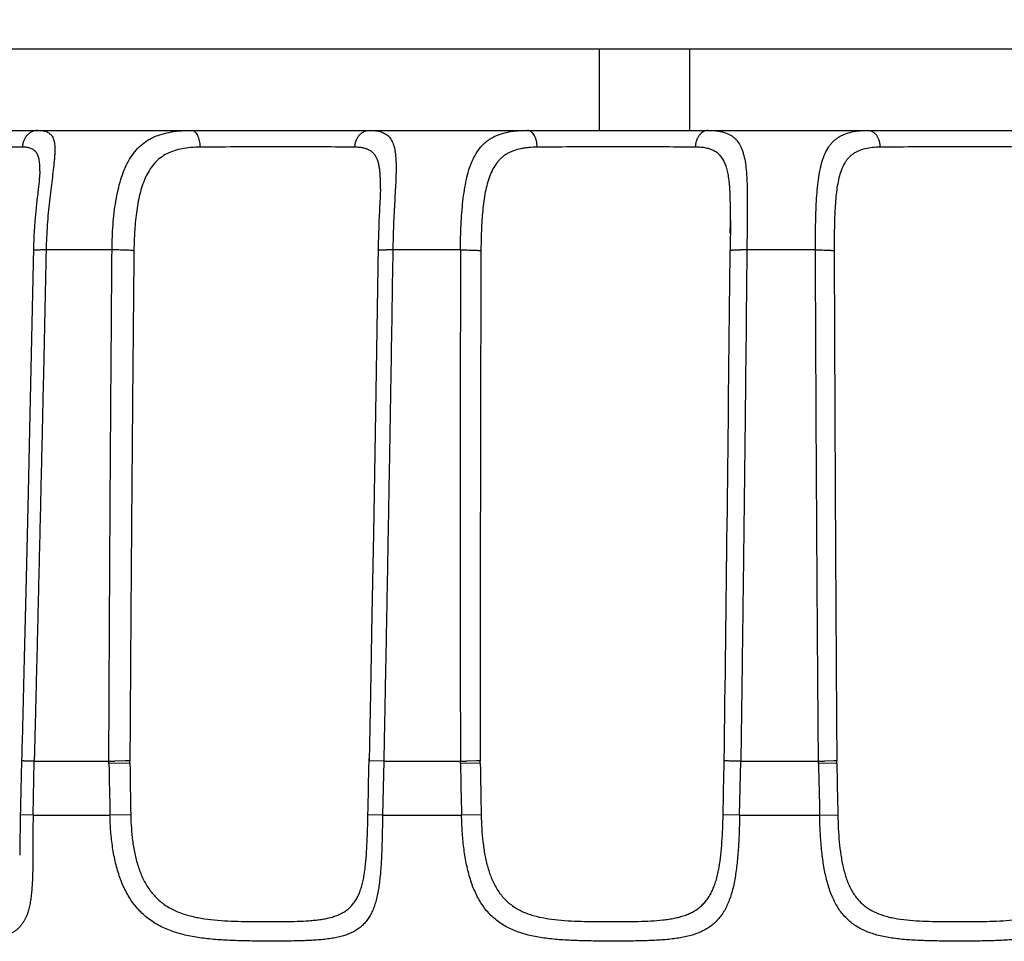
# Model space of a CAD drawing. Header units: millimetres. Extents: x 0 to 210, y 0 to 297.
# Tile 34 of 78: x 101.66 to 103.3, y 172.68 to 174.21. Entities that reach past the tile are written whole.
import ezdxf
from ezdxf.enums import TextEntityAlignment as Align

# ---------------------------------------------------------------- set-up
doc = ezdxf.new("R2010")
doc.units = ezdxf.units.MM
doc.header["$LTSCALE"] = 19.36
doc.layers.get('0').update_dxf_attribs({"linetype": 'CONTINUOUS'})
doc.layers.add('Z_DIM_2D', color=7, linetype='CONTINUOUS')
doc.styles.add('TEXTSTYLE_3', font='univots.ttf')
doc.dimstyles.new('DIMSTYLE_3', dxfattribs={"dimtxt": 2.1, "dimasz": 3.5, "dimexe": 1.5, "dimexo": 0, "dimgap": 0.525, "dimtad": 1, "dimdec": 1, "dimlfac": 3.333333, "dimdsep": 46, "dimtxsty": 'TEXTSTYLE_3', "dimblk": '_FILLED', "dimblk1": '_FILLED', "dimblk2": '_FILLED', "dimcen": 0.09, "dimclrt": 5, "dimadec": 3, "dimazin": 2, "dimtp": 0.3, "dimtm": 0.3, "dimtfac": 1, "dimtdec": 1, "dimtofl": 0, "dimtmove": 0, "dimatfit": 3, "dimldrblk": '_FILLED', "dimfxl": 0, "dimtolj": 1, "dimarcsym": 0})

# ---------------------------------------------------------------- blocks, each defined once
blk = doc.blocks.new('*D4')
at = {"layer": 'Z_DIM_2D', "color": 2, "linetype": 'Continuous', "transparency": 16777216}
for p, q in [((83.0197, 175.9385), (123.9723, 175.9385)), ((122.4723, 175.9385), (122.4723, 169.0587)), ((122.4723, 162.179), (122.4723, 169.0587)), ((96.528, 162.179), (123.9723, 162.179))]:
    blk.add_line(p, q, dxfattribs=at)
at = {"layer": 'Z_DIM_2D', "color": 5, "linetype": 'Continuous', "transparency": 16777216, "style": 'TEXTSTYLE_3'}
blk.add_text('45.9', height=2.1, rotation=90, dxfattribs=at).set_placement((121.9473, 169.0587), align=Align.CENTER)
blk = doc.blocks.new('_FILLED')
at = {"color": 0, "linetype": 'ByBlock'}
blk.add_solid([(0, 0), (-1, 0.125), (-1, -0.125)], dxfattribs=at)
blk = doc.blocks.new('_NONE')

msp = doc.modelspace()

# ---------------------------------------------------------------- linework, layer by layer
at = {"color": 7, "linetype": 'Continuous'}
msp.add_line((105.87031, 174.16411), (100.58382, 174.16411), dxfattribs=at)
at = {"color": 6, "linetype": 'Continuous'}
for p, q in [((102.62707, 174.16411), (102.62707, 174.02893)), ((100.53876, 174.02893), (105.91537, 174.02893)), ((101.69516, 173.95798), (101.69509, 173.95654)), ((101.69522, 173.95936), (101.69516, 173.95798)), ((101.69401, 173.94332), (101.69369, 173.94014)), ((101.6943, 173.94631), (101.69401, 173.94332)), ((101.69447, 173.94821), (101.6943, 173.94631)), ((101.69463, 173.95002), (101.69447, 173.94821)), ((101.69477, 173.95176), (101.69463, 173.95002)), ((101.69489, 173.95343), (101.69477, 173.95176)), ((101.695, 173.95502), (101.69489, 173.95343)), ((101.69509, 173.95654), (101.695, 173.95502)), ((101.69369, 173.94014), (101.69321, 173.93563)), ((102.26235, 173.92555), (102.26223, 173.92188)), ((102.26245, 173.92906), (102.26235, 173.92555)), ((102.26249, 173.93107), (102.26245, 173.92906)), ((101.69113, 173.91731), (101.68996, 173.90678)), ((102.26203, 173.91674), (102.26173, 173.90994)), ((102.26223, 173.92188), (102.26203, 173.91674)), ((101.6886, 173.89374), (101.68811, 173.88861)), ((101.68927, 173.90038), (101.6886, 173.89374)), ((101.68996, 173.90678), (101.68927, 173.90038)), ((102.26101, 173.8951), (102.26015, 173.87714)), ((101.68763, 173.88336), (101.68717, 173.87801)), ((101.68811, 173.88861), (101.68763, 173.88336)), ((102.26015, 173.87714), (102.2597, 173.86677)), ((102.84537, 173.87936), (102.84488, 173.82856)), ((101.68586, 173.85955), (101.68564, 173.85576)), ((101.68609, 173.86331), (101.68586, 173.85955)), ((101.68634, 173.86704), (101.68609, 173.86331)), ((101.68661, 173.87073), (101.68634, 173.86704)), ((102.2597, 173.86677), (102.25937, 173.85789)), ((101.68509, 173.84428), (101.68494, 173.84042)), ((101.68525, 173.84813), (101.68509, 173.84428)), ((101.68544, 173.85195), (101.68525, 173.84813)), ((101.68564, 173.85576), (101.68544, 173.85195)), ((102.25893, 173.84336), (102.25876, 173.83599)), ((102.25913, 173.85066), (102.25893, 173.84336)), ((102.25937, 173.85789), (102.25913, 173.85066)), ((101.6847, 173.83265), (101.67867, 173.55661)), ((101.68481, 173.83654), (101.6847, 173.83265)), ((101.68494, 173.84042), (101.68481, 173.83654)), ((102.25876, 173.83599), (102.25542, 173.62825)), ((102.25542, 173.62825), (102.25311, 173.49144)), ((101.67867, 173.55661), (101.6757, 173.42635)), ((102.25311, 173.49144), (102.25077, 173.35779)), ((101.6757, 173.42635), (101.67235, 173.28372)), ((102.25077, 173.35779), (102.24831, 173.22289)), ((101.67235, 173.28372), (101.66914, 173.15086)), ((102.24831, 173.22289), (102.24584, 173.09206)), ((101.66914, 173.15086), (101.66567, 173.01127)), ((102.24584, 173.09206), (102.24363, 172.97921)), ((101.66567, 173.01127), (101.66554, 173.00588)), ((101.66515, 172.9908), (101.66486, 172.97943)), ((101.66486, 172.97943), (101.66282, 172.88089)), ((101.68604, 172.97893), (101.81032, 172.97893)), ((101.83771, 172.97942), (101.82019, 172.97904)), ((102.24383, 172.97943), (102.24363, 172.97937)), ((102.26813, 172.97893), (102.24383, 172.97943)), ((102.26814, 172.97893), (102.39577, 172.97893)), ((102.4223, 172.97942), (102.40569, 172.97904)), ((102.86274, 172.97893), (102.99205, 172.97893)), ((103.01739, 172.97942), (103.00191, 172.97904)), ((101.66282, 172.88089), (101.66218, 172.83878)), ((101.66203, 172.83113), (101.66188, 172.82525)), ((101.66218, 172.83878), (101.66203, 172.83113)), ((101.66188, 172.82525), (101.66181, 172.82275))]:
    msp.add_line(p, q, dxfattribs=at)
at = {"color": 9, "linetype": 'Continuous'}
for p, q in [((102.77707, 174.16411), (102.77707, 174.02893)), ((101.69526, 173.96044), (101.69527, 173.9608)), ((101.81559, 173.82992), (101.70585, 173.82992)), ((102.39589, 173.82992), (102.28319, 173.82992)), ((102.84432, 173.7707), (102.84488, 173.82856)), ((102.98703, 173.82992), (102.87284, 173.82992)), ((102.84427, 173.76581), (102.84432, 173.7707)), ((101.68417, 172.88897), (101.68604, 172.97893)), ((101.81038, 172.9751), (101.81032, 172.97893)), ((101.84536, 172.97582), (101.81038, 172.9751)), ((101.84536, 172.97582), (101.84531, 172.97924)), ((102.24363, 172.97937), (102.24371, 172.98348)), ((102.24363, 172.97937), (102.24363, 172.97921)), ((102.26814, 172.97893), (102.26621, 172.88897)), ((102.39583, 172.9751), (102.39577, 172.97893)), ((102.4288, 172.97582), (102.39583, 172.9751)), ((102.4288, 172.97582), (102.42875, 172.97924)), ((102.86079, 172.88897), (102.86274, 172.97893)), ((102.99211, 172.9751), (102.99205, 172.97893)), ((103.02265, 172.97582), (102.99211, 172.9751)), ((103.02265, 172.97582), (103.02259, 172.97924)), ((101.68417, 172.88897), (101.663, 172.88963)), ((101.68417, 172.88897), (101.81219, 172.88897)), ((101.84673, 172.88964), (101.81219, 172.88897)), ((102.26621, 172.88897), (102.24174, 172.88964)), ((102.26621, 172.88897), (102.39768, 172.88897)), ((102.43032, 172.88964), (102.39768, 172.88897)), ((102.86079, 172.88897), (102.83322, 172.88964)), ((102.86079, 172.88897), (102.99399, 172.88897)), ((102.99399, 172.88897), (103.02429, 172.88964))]:
    msp.add_line(p, q, dxfattribs=at)
at = {"color": 6, "linetype": 'Continuous'}
for points in [[(101.69527, 173.96083), (101.69525, 173.96003), (101.69522, 173.95936)], [(101.69321, 173.93563), (101.69208, 173.92564), (101.69193, 173.9243), (101.69178, 173.92294), (101.69113, 173.91731)], [(102.26173, 173.90994), (102.26116, 173.89819), (102.26101, 173.8951)], [(101.68717, 173.87801), (101.68703, 173.87621), (101.68661, 173.87073)], [(101.6654, 173.00068), (101.66521, 172.99322), (101.66515, 172.9908)], [(101.66554, 173.00588), (101.66547, 173.00326), (101.6654, 173.00068)]]:
    msp.add_lwpolyline(points, dxfattribs=at)
at = {"color": 9, "linetype": 'Continuous'}
for centre, radius, start, end in [((96.00659, 173.9275), 6.83895, 359.418307, 359.596697), ((-118.31383, 175.96979), 221.16908, 359.2252841, 359.4290306), ((132.64224, 173.57965), 30.83779, 181.123315, 181.283382), ((139.57756, 173.53043), 37.73628, 180.842105, 180.97297), ((67.6485, 173.6661), 34.60195, 358.714196, 358.862542), ((132.47385, 173.58045), 30.08411, 181.152987, 181.317065), ((138.62835, 173.56773), 36.20439, 180.936779, 181.073186), ((68.7256, 173.62307), 34.1155, 358.768145, 358.918875), ((132.73025, 173.58122), 29.74431, 181.167631, 181.333585), ((136.52215, 173.56969), 33.50476, 181.015623, 181.163024), ((101.6174, 172.74306), 0.05981, 329.31039, 329.79196)]:
    msp.add_arc(centre, radius, start, end, dxfattribs=at)
at = {"color": 6, "linetype": 'Continuous'}
for centre, radius, start, end in [((101.8095, 173.50281), 0.52387, 270.09066, 271.16951), ((102.39512, 173.49236), 0.51343, 270.07218, 271.18004), ((102.99158, 173.46926), 0.49033, 270.05596, 271.20652)]:
    msp.add_arc(centre, radius, start, end, dxfattribs=at)
at = {"color": 9, "linetype": 'Continuous'}
for points, knots in [([(101.69165, 174.02893), (101.69004, 174.02893), (101.6868, 174.02857), (101.68212, 174.02698), (101.6778, 174.02439), (101.67397, 174.02093), (101.67078, 174.01667), (101.66746, 174.01017), (101.66626, 174.00466), (101.66605, 174.00096)], [0, 0, 0, 0, 0.1157901, 0.233009, 0.352886, 0.4761086, 0.603023, 0.7332848, 1, 1, 1, 1]), ([(101.69165, 174.02893), (101.69317, 174.02893), (101.69609, 174.02885), (101.70026, 174.02843), (101.70403, 174.02767), (101.70741, 174.02653), (101.71039, 174.02497), (101.71296, 174.02297), (101.71513, 174.02051), (101.71689, 174.01759), (101.71826, 174.0142), (101.71926, 174.01034), (101.71994, 174.00602), (101.72031, 174.00122), (101.7204, 173.99595), (101.72023, 173.99022), (101.71985, 173.98405), (101.71906, 173.97494), (101.71765, 173.96257), (101.71561, 173.94664), (101.71341, 173.92938), (101.71123, 173.91096), (101.70926, 173.8916), (101.70707, 173.86451), (101.70613, 173.84385), (101.70585, 173.82992)], [0, 0, 0, 0, 0.0209474, 0.0400885, 0.0576263, 0.0737968, 0.0889704, 0.1036424, 0.1183869, 0.1337867, 0.1503568, 0.1684978, 0.1884898, 0.2105078, 0.2346433, 0.2609238, 0.2893295, 0.3198059, 0.3866327, 0.46059, 0.5407291, 0.6260631, 0.7156097, 0.8084083, 1, 1, 1, 1]), ([(101.81559, 173.82992), (101.8156, 173.83168), (101.81564, 173.8352), (101.81579, 173.84221), (101.8162, 173.85437), (101.8172, 173.87151), (101.81911, 173.89164), (101.8218, 173.91103), (101.82535, 173.9295), (101.82988, 173.94685), (101.83553, 173.96291), (101.84243, 173.9775), (101.85072, 173.99045), (101.86053, 174.00161), (101.87189, 174.01083), (101.88477, 174.01805), (101.89906, 174.02331), (101.91463, 174.02676), (101.93135, 174.0286), (101.94287, 174.02893), (101.94879, 174.02893)], [0, 0, 0, 0, 0.0191266, 0.0382187, 0.0762557, 0.1514377, 0.224886, 0.2959941, 0.3642452, 0.4292552, 0.4908314, 0.5490502, 0.6043404, 0.6575397, 0.7098556, 0.7626874, 0.8173484, 0.8748242, 0.9356552, 1, 1, 1, 1]), ([(101.94879, 174.02893), (101.9492, 174.02893), (101.95005, 174.02884), (101.95176, 174.02827), (101.95337, 174.02716), (101.95481, 174.02566), (101.9563, 174.02372), (101.95797, 174.02072), (101.95956, 174.01651), (101.96081, 174.0117), (101.96163, 174.00645), (101.96189, 174.00282), (101.96195, 174.00096)], [0, 0, 0, 0, 0.0375556, 0.0764427, 0.162293, 0.2111226, 0.264229, 0.3834987, 0.519921, 0.6705679, 0.8320659, 1, 1, 1, 1]), ([(102.21985, 174.00096), (102.21995, 174.00282), (102.22042, 174.00651), (102.22193, 174.0118), (102.22421, 174.01665), (102.22715, 174.0209), (102.23069, 174.02436), (102.23468, 174.02697), (102.23901, 174.02856), (102.24203, 174.02893), (102.24352, 174.02893)], [0, 0, 0, 0, 0.1391445, 0.2758635, 0.408627, 0.5364508, 0.6587513, 0.7759692, 0.8890979, 1, 1, 1, 1]), ([(102.24352, 174.02893), (102.24539, 174.02893), (102.24902, 174.02885), (102.25427, 174.02842), (102.25913, 174.02766), (102.26361, 174.02652), (102.2677, 174.02498), (102.2714, 174.023), (102.2747, 174.02057), (102.27761, 174.01766), (102.28013, 174.01428), (102.28227, 174.01042), (102.28405, 174.00608), (102.2855, 174.00127), (102.28663, 173.99599), (102.28748, 173.99025), (102.28808, 173.98406), (102.28857, 173.97496), (102.28865, 173.96258), (102.28816, 173.94663), (102.28731, 173.92936), (102.28628, 173.91095), (102.28523, 173.89159), (102.28398, 173.86448), (102.2834, 173.84384), (102.28319, 173.82992)], [0, 0, 0, 0, 0.0247808, 0.0479087, 0.0695215, 0.0897626, 0.1088665, 0.1271561, 0.1450277, 0.1629281, 0.181313, 0.2005987, 0.2211315, 0.2431732, 0.2669034, 0.2924297, 0.3198011, 0.3490203, 0.4128411, 0.4833675, 0.5598371, 0.6413823, 0.7270937, 0.81605, 1, 1, 1, 1]), ([(102.39589, 173.82992), (102.39589, 173.83168), (102.39591, 173.8352), (102.39599, 173.84221), (102.39622, 173.85436), (102.39683, 173.8715), (102.39805, 173.89161), (102.39982, 173.91099), (102.40225, 173.92944), (102.40547, 173.94677), (102.40963, 173.9628), (102.41489, 173.97737), (102.42143, 173.99032), (102.42814, 173.99974), (102.43423, 174.00621), (102.43912, 174.01054), (102.44439, 174.01438), (102.45199, 174.01888), (102.46254, 174.02333), (102.47645, 174.02677), (102.49162, 174.02861), (102.50215, 174.02893), (102.50759, 174.02893)], [0, 0, 0, 0, 0.0200639, 0.0400896, 0.079978, 0.1587638, 0.2356069, 0.3098003, 0.3807092, 0.44781, 0.5107502, 0.569438, 0.6241588, 0.6756932, 0.7006831, 0.7254076, 0.7500879, 0.7749493, 0.8260045, 0.8800364, 0.9379102, 1, 1, 1, 1]), ([(102.52373, 174.00096), (102.52366, 174.00282), (102.52334, 174.00647), (102.52233, 174.01173), (102.52079, 174.01654), (102.51882, 174.02077), (102.51678, 174.02375), (102.51496, 174.02568), (102.51317, 174.02719), (102.51075, 174.02854), (102.50861, 174.02893), (102.50759, 174.02893)], [0, 0, 0, 0, 0.1592726, 0.3132042, 0.4581987, 0.5916228, 0.7113826, 0.7662166, 0.8178196, 0.9123455, 1, 1, 1, 1]), ([(102.80821, 174.02893), (102.80686, 174.02893), (102.80411, 174.02856), (102.80018, 174.02695), (102.79657, 174.02433), (102.79336, 174.02086), (102.79072, 174.01662), (102.78866, 174.01178), (102.7873, 174.0065), (102.78687, 174.00282), (102.78678, 174.00096)], [0, 0, 0, 0, 0.1047972, 0.2129104, 0.327014, 0.4484284, 0.5776363, 0.7137025, 0.8552005, 1, 1, 1, 1]), ([(102.80821, 174.02893), (102.8125, 174.02893), (102.81877, 174.0287), (102.82685, 174.02765), (102.83405, 174.02617), (102.84074, 174.02387), (102.8467, 174.02059), (102.85071, 174.0177), (102.85433, 174.01433), (102.85872, 174.0091), (102.86229, 174.00291), (102.86511, 173.99603), (102.86766, 173.98814), (102.87005, 173.97712), (102.87187, 173.96263), (102.87275, 173.94959), (102.87319, 173.93847), (102.87348, 173.92653), (102.87359, 173.91095), (102.87349, 173.89159), (102.8732, 173.86447), (102.87297, 173.84384), (102.87284, 173.82992)], [0, 0, 0, 0, 0.0540716, 0.0790027, 0.1026417, 0.1466595, 0.1675819, 0.1881754, 0.2087951, 0.2297978, 0.2741745, 0.2981169, 0.3234471, 0.378625, 0.4400447, 0.5074818, 0.5432986, 0.5804023, 0.6580936, 0.7397582, 0.8245491, 1, 1, 1, 1]), ([(102.98703, 173.82992), (102.98702, 173.83168), (102.98701, 173.8352), (102.98702, 173.84221), (102.98707, 173.85436), (102.98728, 173.87149), (102.98779, 173.89159), (102.98863, 173.91096), (102.98991, 173.9294), (102.99179, 173.9467), (102.99442, 173.96271), (102.99798, 173.97724), (103.00266, 173.99016), (103.00776, 173.99965), (103.01256, 174.00618), (103.01647, 174.01052), (103.02076, 174.01436), (103.02542, 174.01772), (103.03047, 174.0206), (103.03782, 174.02387), (103.04805, 174.02679), (103.06148, 174.02862), (103.07087, 174.02893), (103.07577, 174.02893)], [0, 0, 0, 0, 0.0210949, 0.0421487, 0.0840799, 0.1668681, 0.2475355, 0.3252835, 0.3993641, 0.4691111, 0.5339947, 0.5937123, 0.6483266, 0.6984433, 0.7222194, 0.745417, 0.7682978, 0.7911441, 0.8142382, 0.8378429, 0.8874269, 0.9412595, 1, 1, 1, 1]), ([(103.07577, 174.02893), (103.07696, 174.02893), (103.07942, 174.02855), (103.0829, 174.02692), (103.08608, 174.02429), (103.0889, 174.02082), (103.09122, 174.01658), (103.09303, 174.01175), (103.09422, 174.00648), (103.0946, 174.00282), (103.09467, 174.00096)], [0, 0, 0, 0, 0.0971444, 0.1990947, 0.3095304, 0.4300637, 0.5611109, 0.7012419, 0.8484797, 1, 1, 1, 1]), ([(101.66605, 174.00096), (101.65903, 174.00107), (101.64345, 174.00124), (101.60718, 174.00149), (101.55449, 174.00159), (101.48694, 174.00144), (101.44009, 174.00115), (101.41666, 174.00096)], [0, 0, 0, 0, 0.0844284, 0.1873604, 0.4363731, 0.7181766, 1, 1, 1, 1]), ([(101.69527, 173.96083), (101.69537, 173.96409), (101.69539, 173.96885), (101.69498, 173.97495), (101.69446, 173.97904), (101.69369, 173.98279), (101.69237, 173.98718), (101.69045, 173.99109), (101.68784, 173.99427), (101.68561, 173.99625), (101.68308, 173.99787), (101.67918, 173.99961), (101.67343, 174.00087), (101.66861, 174.00103), (101.66605, 174.00096)], [0, 0, 0, 0, 0.1677357, 0.2435235, 0.3139185, 0.379122, 0.4395427, 0.5486835, 0.5997128, 0.6499904, 0.7008633, 0.7535852, 0.8683518, 1, 1, 1, 1]), ([(101.96195, 174.00096), (101.95688, 174.00092), (101.94699, 174.00054), (101.93262, 173.99874), (101.91921, 173.99546), (101.90697, 173.99048), (101.89606, 173.98366), (101.88662, 173.97504), (101.87868, 173.96477), (101.87212, 173.95306), (101.8668, 173.94012), (101.86254, 173.92611), (101.85918, 173.91123), (101.85659, 173.89561), (101.85464, 173.87941), (101.85349, 173.86559), (101.85282, 173.85434), (101.8525, 173.84724), (101.85231, 173.84153), (101.85219, 173.83722), (101.85211, 173.83291), (101.85206, 173.83004), (101.85205, 173.8286)], [0, 0, 0, 0, 0.064661, 0.1262054, 0.1846031, 0.2403007, 0.2942855, 0.3479189, 0.4025746, 0.459302, 0.51869, 0.5809242, 0.6459055, 0.7133626, 0.7829293, 0.8541885, 0.8903164, 0.9266979, 0.9449692, 0.9632837, 0.9816295, 1, 1, 1, 1]), ([(102.21985, 174.00096), (102.20233, 174.00118), (102.16291, 174.00147), (102.09976, 174.00159), (102.03131, 174.00145), (101.98476, 174.00116), (101.96195, 174.00096)], [0, 0, 0, 0, 0.2038085, 0.4585315, 0.7346256, 1, 1, 1, 1]), ([(102.26249, 173.93108), (102.2626, 173.93652), (102.26265, 173.94448), (102.26223, 173.95479), (102.26166, 173.96183), (102.26076, 173.96837), (102.25949, 173.97435), (102.2578, 173.97976), (102.25563, 173.98456), (102.25295, 173.98873), (102.24974, 173.99226), (102.24597, 173.99514), (102.24168, 173.99737), (102.23689, 173.99902), (102.23162, 174.00013), (102.22589, 174.00078), (102.22191, 174.00093), (102.21985, 174.00096)], [0, 0, 0, 0, 0.1703552, 0.248992, 0.3228213, 0.3916177, 0.4553298, 0.5141558, 0.5686332, 0.6197158, 0.6687567, 0.717368, 0.7671719, 0.8195425, 0.8754636, 0.9355267, 1, 1, 1, 1]), ([(102.52373, 174.00096), (102.51901, 174.00092), (102.51203, 174.00063), (102.50293, 173.99961), (102.49446, 173.99817), (102.48637, 173.99599), (102.47886, 173.9929), (102.47364, 173.99018), (102.46877, 173.98702), (102.46426, 173.98341), (102.46012, 173.97936), (102.45502, 173.97333), (102.44951, 173.96467), (102.44428, 173.95297), (102.44018, 173.94004), (102.43701, 173.92606), (102.4346, 173.91119), (102.43281, 173.89559), (102.43152, 173.87939), (102.43079, 173.86558), (102.43038, 173.85434), (102.43015, 173.8458), (102.43003, 173.83865), (102.42997, 173.83291), (102.42995, 173.83004), (102.42995, 173.8286)], [0, 0, 0, 0, 0.062723, 0.0926738, 0.1216749, 0.1769737, 0.2035038, 0.2294772, 0.2550927, 0.2805724, 0.3061458, 0.3320305, 0.3854191, 0.4418758, 0.501875, 0.5654348, 0.6322915, 0.7020339, 0.7741842, 0.8482379, 0.8858191, 0.9236814, 0.961769, 0.9808709, 1, 1, 1, 1]), ([(102.78678, 174.00096), (102.76755, 174.00117), (102.7255, 174.00146), (102.65971, 174.00159), (102.59126, 174.00145), (102.54563, 174.00116), (102.52373, 174.00096)], [0, 0, 0, 0, 0.2194026, 0.4795389, 0.75022, 1, 1, 1, 1]), ([(102.84537, 173.87936), (102.8454, 173.8838), (102.84544, 173.89255), (102.84539, 173.90546), (102.84517, 173.91788), (102.8447, 173.92974), (102.84388, 173.94093), (102.84262, 173.95139), (102.84081, 173.96103), (102.83833, 173.96978), (102.83507, 173.97754), (102.83092, 173.98427), (102.8258, 173.98988), (102.8197, 173.99432), (102.81266, 173.99759), (102.80475, 173.99976), (102.79602, 174.00089), (102.78994, 174.00102), (102.78678, 174.00096)], [0, 0, 0, 0, 0.0852206, 0.168061, 0.2478019, 0.3238894, 0.3958674, 0.463363, 0.5261199, 0.5840761, 0.637552, 0.6874123, 0.7351025, 0.7824744, 0.8313907, 0.8833699, 0.9394119, 1, 1, 1, 1]), ([(103.09467, 174.00096), (103.09036, 174.00092), (103.08206, 174.00055), (103.07017, 173.99878), (103.06108, 173.99599), (103.05456, 173.9929), (103.0501, 173.99017), (103.04599, 173.987), (103.04225, 173.98338), (103.03887, 173.97933), (103.03476, 173.97325), (103.0305, 173.96455), (103.02667, 173.95288), (103.02383, 173.93998), (103.02178, 173.92602), (103.02035, 173.91116), (103.01939, 173.89557), (103.01877, 173.87938), (103.01841, 173.86273), (103.01826, 173.84863), (103.01822, 173.83722), (103.01823, 173.83147), (103.01824, 173.8286)], [0, 0, 0, 0, 0.0598157, 0.1151739, 0.1665007, 0.1910337, 0.2150905, 0.2389425, 0.2628781, 0.2871782, 0.3120923, 0.3644797, 0.4210934, 0.4821947, 0.5475756, 0.6167792, 0.6892445, 0.7643815, 0.8416023, 0.9203298, 0.9600879, 1, 1, 1, 1]), ([(103.35946, 174.00096), (103.33875, 174.00117), (103.29462, 174.00146), (103.22707, 174.00159), (103.15951, 174.00146), (103.11538, 174.00117), (103.09467, 174.00096)], [0, 0, 0, 0, 0.2345913, 0.5000001, 0.7654088, 1, 1, 1, 1]), ([(101.70585, 173.82992), (101.70496, 173.82993), (101.70318, 173.82993), (101.70051, 173.82993), (101.69784, 173.82991), (101.69561, 173.82987), (101.69383, 173.82983), (101.6925, 173.8298), (101.69117, 173.82975), (101.69005, 173.82971), (101.68917, 173.82966), (101.6885, 173.82963), (101.68783, 173.82958), (101.68717, 173.82953), (101.68661, 173.82948), (101.68617, 173.82942), (101.68584, 173.82938), (101.68551, 173.82933), (101.68519, 173.82926), (101.68491, 173.82919), (101.68472, 173.82911), (101.68462, 173.82902), (101.68461, 173.82897)], [0, 0, 0, 0, 0.1250329, 0.2500658, 0.3750987, 0.5001314, 0.5626479, 0.6251644, 0.6876808, 0.7501971, 0.7814553, 0.8127135, 0.8439717, 0.8752297, 0.9064875, 0.9221165, 0.9377455, 0.9533743, 0.969002, 0.9846223, 0.9924267, 1, 1, 1, 1]), ([(101.70585, 173.82992), (101.70434, 173.759), (101.70203, 173.65263), (101.69883, 173.5108), (101.69638, 173.40442), (101.69429, 173.31578), (101.6926, 173.24486), (101.69131, 173.19168), (101.69001, 173.13849), (101.68892, 173.09417), (101.68803, 173.05871), (101.68736, 173.03212), (101.6868, 173.00996), (101.68641, 172.99444), (101.68618, 172.98558), (101.68608, 172.98115), (101.68603, 172.97893)], [0, 0, 0, 0, 0.2499943, 0.3749929, 0.4999924, 0.6249929, 0.6874935, 0.7499943, 0.8124954, 0.8749967, 0.9062475, 0.9374983, 0.9687492, 0.9843747, 0.9921875, 1, 1, 1, 1]), ([(101.81033, 172.97893), (101.81034, 172.98115), (101.81037, 172.98558), (101.8104, 172.99444), (101.81047, 173.00996), (101.81055, 173.03212), (101.81067, 173.05871), (101.81083, 173.09417), (101.81104, 173.13849), (101.81131, 173.19168), (101.81159, 173.24486), (101.81198, 173.31578), (101.8125, 173.40442), (101.81319, 173.5108), (101.81418, 173.65263), (101.815, 173.75901), (101.81559, 173.82992)], [0, 0, 0, 0, 0.0078125, 0.0156247, 0.0312492, 0.0624983, 0.0937475, 0.1249967, 0.1874954, 0.2499943, 0.3124935, 0.3749929, 0.4999924, 0.6249929, 0.7499943, 1, 1, 1, 1]), ([(101.85205, 173.8286), (101.8517, 173.82866), (101.85091, 173.82877), (101.84904, 173.82898), (101.84615, 173.82922), (101.84212, 173.82945), (101.83743, 173.82964), (101.83225, 173.82979), (101.82492, 173.82992), (101.81933, 173.82995), (101.81559, 173.82992)], [0, 0, 0, 0, 0.0292107, 0.0649702, 0.1549592, 0.2671034, 0.3970761, 0.540703, 0.6926129, 1, 1, 1, 1]), ([(101.85205, 173.8286), (101.8517, 173.79321), (101.85103, 173.72243), (101.85006, 173.61626), (101.84915, 173.51009), (101.84842, 173.42161), (101.84787, 173.35083), (101.84747, 173.29775), (101.84708, 173.24466), (101.8467, 173.19158), (101.8464, 173.14734), (101.84616, 173.11195), (101.84598, 173.08541), (101.84584, 173.06329), (101.84573, 173.0456), (101.84564, 173.03233), (101.84556, 173.01905), (101.84549, 173.008), (101.84544, 172.99915), (101.8454, 172.99362), (101.84538, 172.9892), (101.84536, 172.98588), (101.84533, 172.98256), (101.84531, 172.98035), (101.84531, 172.97924)], [0, 0, 0, 0, 0.1250033, 0.2500057, 0.3750072, 0.5000077, 0.5625076, 0.6250074, 0.6875068, 0.7500061, 0.8125051, 0.8437545, 0.8750039, 0.9062532, 0.9218778, 0.9375024, 0.953127, 0.9687518, 0.976564, 0.9843761, 0.9882823, 0.9921887, 0.9960939, 1, 1, 1, 1]), ([(102.28319, 173.82992), (102.28216, 173.82993), (102.2801, 173.82993), (102.27702, 173.82992), (102.27444, 173.8299), (102.27238, 173.82987), (102.27084, 173.82984), (102.2693, 173.82981), (102.26775, 173.82976), (102.26621, 173.82971), (102.26492, 173.82965), (102.2639, 173.8296), (102.26313, 173.82955), (102.26236, 173.8295), (102.26159, 173.82944), (102.26095, 173.82937), (102.26043, 173.82931), (102.26005, 173.82926), (102.25967, 173.8292), (102.25929, 173.82912), (102.25898, 173.82903), (102.25875, 173.82894), (102.25863, 173.82884), (102.25863, 173.82878)], [0, 0, 0, 0, 0.1250369, 0.2500738, 0.3751107, 0.4376292, 0.5001477, 0.5626662, 0.6251846, 0.6877031, 0.7502214, 0.7814806, 0.8127398, 0.8439989, 0.875258, 0.9065167, 0.9221463, 0.9377758, 0.953405, 0.9690331, 0.9846539, 0.9924604, 1, 1, 1, 1]), ([(102.28319, 173.82992), (102.28209, 173.759), (102.28038, 173.65263), (102.27798, 173.5108), (102.27612, 173.40442), (102.27453, 173.31578), (102.27323, 173.24486), (102.27224, 173.19168), (102.27123, 173.13849), (102.27038, 173.09417), (102.26969, 173.05871), (102.26917, 173.03212), (102.26865, 173.00552), (102.26829, 172.9878), (102.26813, 172.97893)], [0, 0, 0, 0, 0.2499963, 0.3749953, 0.499995, 0.6249953, 0.6874957, 0.7499963, 0.8124969, 0.8749978, 0.9062483, 0.9374989, 0.9687495, 1, 1, 1, 1]), ([(102.39589, 173.82992), (102.39588, 173.82549), (102.39586, 173.81663), (102.39583, 173.80333), (102.39582, 173.79336), (102.39579, 173.78671), (102.39579, 173.78338), (102.39578, 173.78006), (102.39577, 173.77341), (102.39575, 173.76344), (102.39572, 173.75014), (102.3957, 173.73684), (102.39565, 173.71025), (102.39559, 173.67036), (102.39544, 173.56398), (102.39536, 173.43988), (102.39537, 173.29805), (102.39544, 173.20941), (102.39551, 173.13849), (102.39557, 173.09417), (102.39563, 173.05871), (102.39567, 173.03655), (102.3957, 173.01882), (102.39572, 173.00774), (102.39574, 172.99888), (102.39575, 172.99334), (102.39576, 172.9889), (102.39577, 172.98558), (102.39577, 172.98226), (102.39576, 172.98004), (102.39577, 172.97893)], [0, 0, 0, 0, 0.0156252, 0.0312505, 0.0468758, 0.0507821, 0.0546884, 0.0585947, 0.062501, 0.0781263, 0.0937515, 0.1093767, 0.1250019, 0.1875027, 0.2500034, 0.5000045, 0.6250042, 0.7500033, 0.8125027, 0.8750019, 0.9062514, 0.9375009, 0.9531257, 0.9687504, 0.9765628, 0.9843751, 0.9882813, 0.9921875, 0.9960938, 1, 1, 1, 1]), ([(102.39589, 173.82992), (102.39964, 173.82995), (102.40519, 173.82992), (102.41239, 173.82979), (102.41729, 173.82964), (102.42161, 173.82945), (102.42517, 173.82922), (102.42763, 173.82899), (102.42912, 173.82877), (102.4297, 173.82866), (102.42995, 173.8286)], [0, 0, 0, 0, 0.330026, 0.487868, 0.6333821, 0.761264, 0.8675178, 0.947925, 0.977606, 1, 1, 1, 1]), ([(102.42995, 173.8286), (102.42983, 173.79321), (102.42961, 173.72243), (102.42934, 173.61626), (102.42911, 173.51009), (102.42894, 173.40392), (102.42883, 173.31544), (102.42877, 173.24466), (102.42874, 173.19158), (102.42873, 173.14734), (102.42872, 173.11195), (102.42872, 173.08541), (102.42873, 173.05887), (102.42873, 173.03675), (102.42874, 173.01905), (102.42874, 173.008), (102.42874, 172.99915), (102.42875, 172.99251), (102.42875, 172.98698), (102.42875, 172.98256), (102.42875, 172.98035), (102.42875, 172.97924)], [0, 0, 0, 0, 0.125002, 0.2500034, 0.3750043, 0.5000047, 0.6250045, 0.6875042, 0.7500038, 0.8125032, 0.8437529, 0.8750025, 0.9062521, 0.9375017, 0.9531264, 0.9687511, 0.9765635, 0.9843759, 0.9921883, 0.9960938, 1, 1, 1, 1]), ([(102.87284, 173.82992), (102.87167, 173.82993), (102.86933, 173.82993), (102.86581, 173.82992), (102.86288, 173.82989), (102.86054, 173.82985), (102.85878, 173.82982), (102.85702, 173.82977), (102.85527, 173.82972), (102.85351, 173.82966), (102.85205, 173.82959), (102.85088, 173.82953), (102.85, 173.82947), (102.84912, 173.82941), (102.84825, 173.82933), (102.84752, 173.82926), (102.84694, 173.82919), (102.8465, 173.82913), (102.84607, 173.82905), (102.84564, 173.82897), (102.84528, 173.82886), (102.84502, 173.82876), (102.84489, 173.82865), (102.84488, 173.82858)], [0, 0, 0, 0, 0.1250349, 0.2500698, 0.3751046, 0.4376221, 0.5001397, 0.5626572, 0.6251746, 0.687692, 0.7502093, 0.781468, 0.8127267, 0.8439854, 0.8752439, 0.9065021, 0.9221314, 0.9377606, 0.9533895, 0.9690174, 0.9846382, 0.9924445, 1, 1, 1, 1]), ([(102.87284, 173.82992), (102.87215, 173.75901), (102.87106, 173.65263), (102.86948, 173.5108), (102.86825, 173.40442), (102.86717, 173.31578), (102.86628, 173.24486), (102.8656, 173.19168), (102.8649, 173.13849), (102.86431, 173.09417), (102.86383, 173.05871), (102.86346, 173.03212), (102.86315, 173.00996), (102.86293, 172.99444), (102.8628, 172.98558), (102.86275, 172.98115), (102.86272, 172.97893)], [0, 0, 0, 0, 0.2499985, 0.3749981, 0.499998, 0.6249981, 0.6874983, 0.7499985, 0.8124988, 0.8749991, 0.9062493, 0.9374996, 0.9687498, 0.9843749, 0.9921875, 1, 1, 1, 1]), ([(102.98703, 173.82992), (102.98891, 173.82993), (102.99263, 173.82994), (102.99806, 173.82989), (103.00315, 173.82979), (103.00771, 173.82964), (103.01111, 173.82948), (103.01345, 173.82932), (103.01488, 173.82919), (103.01608, 173.82906), (103.01703, 173.82892), (103.01766, 173.8288), (103.01803, 173.82869), (103.01818, 173.82863), (103.01824, 173.8286)], [0, 0, 0, 0, 0.1805751, 0.3563026, 0.5209565, 0.6686962, 0.7941098, 0.8472714, 0.8934246, 0.931967, 0.9626301, 0.9853015, 0.9936363, 1, 1, 1, 1]), ([(102.99206, 172.97893), (102.99205, 172.98115), (102.99202, 172.98558), (102.99194, 172.99444), (102.99182, 173.00996), (102.99164, 173.03212), (102.99143, 173.05871), (102.99116, 173.09417), (102.99083, 173.13849), (102.99046, 173.19168), (102.99009, 173.24486), (102.98962, 173.31578), (102.98908, 173.40442), (102.98848, 173.5108), (102.98775, 173.65263), (102.9873, 173.75901), (102.98703, 173.82992)], [0, 0, 0, 0, 0.0078125, 0.015625, 0.0312499, 0.0624997, 0.0937496, 0.1249995, 0.1874993, 0.2499991, 0.312499, 0.3749989, 0.4999988, 0.6249989, 0.7499991, 1, 1, 1, 1]), ([(103.01824, 173.8286), (103.01846, 173.75782), (103.01886, 173.65165), (103.01948, 173.51009), (103.02, 173.40392), (103.02057, 173.29775), (103.02109, 173.20927), (103.02153, 173.13849), (103.02181, 173.09426), (103.02205, 173.05887), (103.0222, 173.03675), (103.02232, 173.01905), (103.02241, 173.00578), (103.02249, 172.99472), (103.02255, 172.98588), (103.02258, 172.98145), (103.02259, 172.97924)], [0, 0, 0, 0, 0.2500011, 0.3750014, 0.5000016, 0.6250016, 0.7500014, 0.8125014, 0.8750011, 0.9062508, 0.9375007, 0.9531257, 0.9687507, 0.9843758, 0.9921884, 1, 1, 1, 1]), ([(101.84531, 172.97924), (101.84481, 172.97931), (101.84371, 172.97941), (101.84118, 172.97949), (101.83915, 172.97945), (101.83771, 172.97942)], [0, 0, 0, 0, 0.199682, 0.434256, 1, 1, 1, 1]), ([(102.42875, 172.97924), (102.42836, 172.97931), (102.42746, 172.97941), (102.42531, 172.97949), (102.42356, 172.97945), (102.4223, 172.97942)], [0, 0, 0, 0, 0.1863405, 0.4162447, 1, 1, 1, 1]), ([(103.02259, 172.97924), (103.02231, 172.97932), (103.02164, 172.97941), (103.02048, 172.97947), (103.01903, 172.97946), (103.01796, 172.97944), (103.01739, 172.97942)], [0, 0, 0, 0, 0.1671317, 0.3901731, 0.6684416, 1, 1, 1, 1]), ([(101.66884, 172.71253), (101.66791, 172.71097), (101.66594, 172.70798), (101.66257, 172.70383), (101.65884, 172.7001), (101.65473, 172.69678), (101.65025, 172.69384), (101.64367, 172.69036), (101.6344, 172.68689), (101.6221, 172.68399), (101.60844, 172.68202), (101.59348, 172.68076), (101.5773, 172.68001), (101.56002, 172.67961), (101.54176, 172.67943), (101.52268, 172.67941), (101.50299, 172.67952), (101.48287, 172.67983), (101.46252, 172.68044), (101.44214, 172.68149), (101.42193, 172.68317), (101.40207, 172.6857), (101.38275, 172.68929), (101.36416, 172.69415), (101.3465, 172.70049), (101.32996, 172.70846), (101.31472, 172.71816), (101.30094, 172.72961), (101.28873, 172.74277), (101.27815, 172.7575), (101.26917, 172.77364), (101.26176, 172.791), (101.25581, 172.80936), (101.25124, 172.82855), (101.24796, 172.84833), (101.24588, 172.86853), (101.24526, 172.88211), (101.24513, 172.88893)], [0, 0, 0, 0, 0.0096823, 0.0191304, 0.0284655, 0.0378126, 0.0472928, 0.0570154, 0.0775313, 0.0999131, 0.1244319, 0.1511612, 0.1800366, 0.2108956, 0.2435011, 0.2775592, 0.3127359, 0.3486765, 0.3850255, 0.4214451, 0.45763, 0.4933202, 0.5283146, 0.562488, 0.5958104, 0.6283631, 0.6603431, 0.6920408, 0.7237929, 0.7559203, 0.7886739, 0.8222029, 0.8565492, 0.8916587, 0.927401, 0.9635895, 1, 1, 1, 1]), ([(101.68417, 172.88893), (101.684, 172.87996), (101.68378, 172.86218), (101.68371, 172.83591), (101.68365, 172.8106), (101.68333, 172.79031), (101.68268, 172.77492), (101.68196, 172.76414), (101.68094, 172.75393), (101.67956, 172.74436), (101.67775, 172.73545), (101.67481, 172.72484), (101.67168, 172.71742), (101.66909, 172.71297)], [0, 0, 0, 0, 0.1512163, 0.2997131, 0.4428358, 0.5779177, 0.641647, 0.7024555, 0.7601165, 0.8144771, 0.8654873, 0.9132317, 1, 1, 1, 1]), ([(102.26622, 172.88893), (102.26604, 172.87988), (102.26577, 172.86635), (102.26533, 172.84841), (102.2648, 172.83095), (102.26408, 172.81386), (102.26296, 172.79724), (102.26191, 172.78536), (102.26057, 172.77397), (102.25889, 172.76313), (102.25681, 172.75288), (102.25429, 172.74327), (102.25127, 172.73435), (102.24769, 172.72614), (102.24352, 172.71868), (102.23872, 172.71197), (102.23328, 172.70603), (102.22717, 172.70084), (102.22042, 172.69638), (102.21302, 172.69262), (102.205, 172.68949), (102.19637, 172.68694), (102.18716, 172.68489), (102.17737, 172.68329), (102.16704, 172.68206), (102.15619, 172.68115), (102.14485, 172.68049), (102.12887, 172.67987), (102.10798, 172.6795), (102.08207, 172.67938), (102.05535, 172.67951), (102.02829, 172.67996), (102.00133, 172.68102), (101.97492, 172.68309), (101.94945, 172.68665), (101.92531, 172.69222), (101.90645, 172.69905), (101.89253, 172.70597), (101.88278, 172.71187), (101.87365, 172.71853), (101.86518, 172.72597), (101.8574, 172.73416), (101.8503, 172.74309), (101.84389, 172.75271), (101.83617, 172.76654), (101.8282, 172.78539), (101.82116, 172.80963), (101.81626, 172.83528), (101.81324, 172.86186), (101.81236, 172.87987), (101.81219, 172.88893)], [0, 0, 0, 0, 0.0362704, 0.0541997, 0.0718852, 0.1062075, 0.1226911, 0.1386265, 0.15395, 0.1686093, 0.1825686, 0.1958147, 0.2083636, 0.2202672, 0.2316174, 0.2425467, 0.2532207, 0.263826, 0.2745494, 0.285562, 0.2970047, 0.3089826, 0.3215667, 0.3347964, 0.3486858, 0.3632284, 0.3784008, 0.3941663, 0.4272744, 0.4620645, 0.4979466, 0.5342891, 0.5704797, 0.6059793, 0.640367, 0.6733905, 0.7050313, 0.7204196, 0.7355922, 0.7506291, 0.7656207, 0.7806609, 0.7958394, 0.8112347, 0.8269083, 0.8592242, 0.8929222, 0.9278544, 0.9636928, 1, 1, 1, 1]), ([(101.84673, 172.88964), (101.84686, 172.88207), (101.84751, 172.867), (101.84983, 172.84465), (101.85366, 172.82291), (101.85927, 172.80213), (101.86578, 172.78581), (101.87223, 172.77375), (101.87767, 172.76532), (101.88376, 172.75749), (101.89051, 172.75031), (101.89791, 172.74384), (101.90593, 172.73808), (101.91452, 172.73304), (101.92676, 172.72722), (101.93986, 172.7228), (101.95347, 172.71951), (101.9677, 172.71683), (101.98601, 172.71457), (102.00837, 172.71307), (102.03098, 172.71233), (102.05356, 172.71202), (102.07586, 172.71194), (102.0976, 172.71202), (102.11853, 172.71232), (102.13537, 172.71293), (102.14824, 172.71382), (102.1574, 172.71472), (102.16618, 172.71593), (102.17455, 172.71749), (102.18249, 172.71948), (102.18996, 172.72198), (102.19693, 172.72503), (102.20336, 172.72872), (102.20924, 172.73308), (102.21453, 172.73815), (102.21921, 172.74395), (102.22329, 172.75045), (102.2268, 172.75764), (102.22977, 172.76547), (102.23225, 172.77389), (102.23429, 172.78284), (102.23595, 172.79228), (102.23776, 172.80562), (102.2393, 172.8231), (102.24045, 172.84476), (102.2412, 172.86705), (102.24157, 172.88208), (102.24174, 172.88964)], [0, 0, 0, 0, 0.0352354, 0.0701778, 0.1044944, 0.1379001, 0.17022, 0.1859835, 0.2015119, 0.216857, 0.2320897, 0.2472939, 0.2625582, 0.2779655, 0.2935835, 0.325601, 0.3420501, 0.3587765, 0.3929472, 0.4278297, 0.4630582, 0.498237, 0.532959, 0.5668192, 0.5994272, 0.6304218, 0.6452155, 0.6594969, 0.6732443, 0.686449, 0.6991216, 0.7112984, 0.7230495, 0.7344843, 0.7457509, 0.7570276, 0.7685014, 0.7803472, 0.7927036, 0.8056624, 0.8192679, 0.8335225, 0.8483976, 0.8638432, 0.8961888, 0.9300178, 0.9647887, 1, 1, 1, 1]), ([(102.86079, 172.88893), (102.86061, 172.87988), (102.86011, 172.86192), (102.85881, 172.8354), (102.85705, 172.81384), (102.85506, 172.79722), (102.85327, 172.78534), (102.8511, 172.77395), (102.84851, 172.76309), (102.84545, 172.75284), (102.84187, 172.74322), (102.83774, 172.73429), (102.833, 172.72608), (102.82763, 172.71862), (102.82161, 172.71193), (102.81493, 172.706), (102.80761, 172.70083), (102.79965, 172.69638), (102.79108, 172.69263), (102.78191, 172.6895), (102.77218, 172.68695), (102.76191, 172.6849), (102.75113, 172.68329), (102.73986, 172.68207), (102.724, 172.68083), (102.70324, 172.67995), (102.67745, 172.6795), (102.65081, 172.67938), (102.62377, 172.6795), (102.59678, 172.67996), (102.57029, 172.68101), (102.5447, 172.68307), (102.52038, 172.68662), (102.49766, 172.69219), (102.48014, 172.69903), (102.4674, 172.70597), (102.45856, 172.71188), (102.45037, 172.71855), (102.44283, 172.726), (102.43597, 172.7342), (102.42763, 172.74624), (102.41886, 172.76315), (102.41092, 172.7855), (102.40511, 172.80971), (102.4011, 172.83533), (102.39862, 172.86189), (102.39786, 172.87987), (102.39768, 172.88893)], [0, 0, 0, 0, 0.036018, 0.0714104, 0.1055745, 0.1220212, 0.1379611, 0.1533436, 0.1681325, 0.1823105, 0.1958847, 0.208892, 0.2214024, 0.23352, 0.2453791, 0.2571331, 0.2689433, 0.2809608, 0.2933171, 0.306115, 0.3194271, 0.3332973, 0.3477445, 0.3627664, 0.3783439, 0.4110192, 0.4453769, 0.4808887, 0.5169462, 0.5529201, 0.5882209, 0.622351, 0.6549523, 0.6858654, 0.7152081, 0.7294345, 0.74347, 0.7574201, 0.7713978, 0.7855143, 0.79987, 0.8295823, 0.8609436, 0.8939813, 0.9284568, 0.9639632, 1, 1, 1, 1]), ([(102.43032, 172.88964), (102.43046, 172.88207), (102.43106, 172.86702), (102.43301, 172.84469), (102.43622, 172.82297), (102.44096, 172.80221), (102.44759, 172.78283), (102.45509, 172.76806), (102.46238, 172.75751), (102.46843, 172.75033), (102.47512, 172.74385), (102.48244, 172.73809), (102.49036, 172.73304), (102.50174, 172.72721), (102.51728, 172.72162), (102.53722, 172.71724), (102.55827, 172.71456), (102.58012, 172.71307), (102.60248, 172.71233), (102.62509, 172.71202), (102.64769, 172.71194), (102.66639, 172.71201), (102.68114, 172.71217), (102.69545, 172.71245), (102.71278, 172.71305), (102.72967, 172.7143), (102.74256, 172.71593), (102.75174, 172.7175), (102.76051, 172.71949), (102.76886, 172.72198), (102.77674, 172.72503), (102.78412, 172.72871), (102.79095, 172.73306), (102.7972, 172.73812), (102.80284, 172.7439), (102.80787, 172.75041), (102.81229, 172.75759), (102.81612, 172.76542), (102.81942, 172.77385), (102.82221, 172.78282), (102.82455, 172.79226), (102.82719, 172.80559), (102.82958, 172.82307), (102.83144, 172.84474), (102.83261, 172.86704), (102.83306, 172.88208), (102.83322, 172.88964)], [0, 0, 0, 0, 0.0349423, 0.0695466, 0.1034285, 0.1362344, 0.1677018, 0.1977737, 0.2123758, 0.2267707, 0.2410537, 0.2553324, 0.2697144, 0.2842944, 0.3142984, 0.3456707, 0.3783742, 0.4121712, 0.4467255, 0.4816565, 0.5165634, 0.5510401, 0.5679919, 0.584688, 0.6171287, 0.6480247, 0.6628107, 0.6771258, 0.6909657, 0.7043463, 0.7173105, 0.7299328, 0.7423222, 0.7546177, 0.7669747, 0.7795496, 0.7924777, 0.805861, 0.8197613, 0.8342026, 0.8491773, 0.8646546, 0.8969195, 0.930553, 0.9650699, 1, 1, 1, 1]), ([(103.46014, 172.88893), (103.45996, 172.87987), (103.45933, 172.86191), (103.45742, 172.83537), (103.45436, 172.80979), (103.45054, 172.78935), (103.44652, 172.77391), (103.44198, 172.75968), (103.43631, 172.74634), (103.42927, 172.73424), (103.42343, 172.72603), (103.41693, 172.71858), (103.40978, 172.7119), (103.40197, 172.70598), (103.39352, 172.70082), (103.38447, 172.69639), (103.37483, 172.69263), (103.36463, 172.68951), (103.35011, 172.68605), (103.33075, 172.68305), (103.30632, 172.681), (103.28064, 172.67995), (103.25408, 172.6795), (103.22707, 172.67938), (103.20005, 172.6795), (103.17349, 172.67995), (103.14781, 172.681), (103.12339, 172.68305), (103.10402, 172.68605), (103.0895, 172.68951), (103.07931, 172.69263), (103.06967, 172.69639), (103.06061, 172.70082), (103.05217, 172.70598), (103.04436, 172.7119), (103.0372, 172.71858), (103.0307, 172.72603), (103.02487, 172.73424), (103.01782, 172.74634), (103.01061, 172.76331), (103.00429, 172.78562), (102.99977, 172.80979), (102.99671, 172.83537), (102.99481, 172.86191), (102.99417, 172.87987), (102.99399, 172.88893)], [0, 0, 0, 0, 0.0359394, 0.0712955, 0.1055119, 0.1381052, 0.1536842, 0.1687497, 0.1973423, 0.2109635, 0.2242251, 0.2372332, 0.2501135, 0.2630005, 0.2760274, 0.2893126, 0.302954, 0.3170237, 0.3315678, 0.3621413, 0.3946355, 0.4287631, 0.4640737, 0.5000058, 0.5359378, 0.5712484, 0.605376, 0.6378702, 0.6684435, 0.6829877, 0.6970574, 0.7106987, 0.7239842, 0.7370109, 0.7498979, 0.7627781, 0.7757863, 0.7890479, 0.802669, 0.8312617, 0.8618948, 0.8944881, 0.9287045, 0.9640606, 1, 1, 1, 1]), ([(103.02429, 172.88964), (103.02445, 172.88207), (103.02497, 172.86703), (103.02654, 172.84472), (103.02909, 172.82302), (103.0323, 172.80554), (103.03573, 172.79223), (103.03968, 172.77982), (103.04467, 172.76814), (103.05096, 172.75755), (103.05623, 172.75036), (103.06214, 172.74387), (103.06866, 172.7381), (103.07579, 172.73305), (103.08615, 172.7272), (103.09751, 172.72277), (103.10951, 172.7195), (103.12236, 172.7168), (103.13926, 172.71455), (103.1603, 172.71306), (103.18212, 172.71232), (103.20446, 172.71202), (103.22707, 172.71194), (103.24967, 172.71202), (103.27201, 172.71232), (103.29384, 172.71306), (103.31488, 172.71455), (103.33178, 172.7168), (103.34463, 172.7195), (103.35662, 172.72277), (103.36799, 172.7272), (103.37835, 172.73305), (103.38547, 172.7381), (103.392, 172.74387), (103.3979, 172.75037), (103.40317, 172.75755), (103.40946, 172.76814), (103.4158, 172.78296), (103.42123, 172.8023), (103.42504, 172.82302), (103.42759, 172.84472), (103.42916, 172.86703), (103.42969, 172.88208), (103.42984, 172.88964)], [0, 0, 0, 0, 0.0348413, 0.069304, 0.1029574, 0.1353799, 0.1510177, 0.166227, 0.1953065, 0.209247, 0.2228656, 0.2362641, 0.2495668, 0.262906, 0.2764062, 0.3042544, 0.3187493, 0.3336534, 0.3646658, 0.3971349, 0.4307606, 0.4651813, 0.500006, 0.5348307, 0.5692513, 0.6028769, 0.6353458, 0.6663579, 0.6812619, 0.6957567, 0.7236048, 0.7371049, 0.7504441, 0.7637467, 0.7771454, 0.7907639, 0.8047045, 0.8337844, 0.8646197, 0.8970424, 0.9306959, 0.9651586, 1, 1, 1, 1])]:
    msp.add_open_spline(points, degree=3, knots=knots, dxfattribs=at)
at = {"color": 6, "linetype": 'Continuous'}
for points, knots in [([(101.68603, 172.97893), (101.68514, 172.97893), (101.68338, 172.97894), (101.68073, 172.97897), (101.67809, 172.97901), (101.67588, 172.97907), (101.67412, 172.97912), (101.6728, 172.97916), (101.67147, 172.97921), (101.67015, 172.97926), (101.66905, 172.9793), (101.66817, 172.97934), (101.66751, 172.97937), (101.66695, 172.97939), (101.66651, 172.97941), (101.66618, 172.97942), (101.66585, 172.97943), (101.66558, 172.97944), (101.66536, 172.97945), (101.66519, 172.97945), (101.66503, 172.97945), (101.66491, 172.97945), (101.66486, 172.97943)], [0, 0, 0, 0, 0.1250047, 0.2500093, 0.3750139, 0.5000186, 0.562521, 0.6250235, 0.6875259, 0.7500283, 0.8125308, 0.843782, 0.8750332, 0.9062844, 0.92191, 0.9375356, 0.9531612, 0.9687868, 0.9765997, 0.9844123, 0.992224, 1, 1, 1, 1]), ([(102.86272, 172.97893), (102.86102, 172.97893), (102.85767, 172.97895), (102.85281, 172.97904), (102.84831, 172.97915), (102.84431, 172.97927), (102.84134, 172.97936), (102.8393, 172.97941), (102.83804, 172.97944), (102.83699, 172.97945), (102.83614, 172.97945), (102.83552, 172.97943), (102.83517, 172.9794), (102.83503, 172.97937)], [0, 0, 0, 0, 0.1850498, 0.3622843, 0.5264002, 0.6724811, 0.795998, 0.8483074, 0.8937631, 0.9318567, 0.9623488, 0.9850948, 1, 1, 1, 1])]:
    msp.add_open_spline(points, degree=3, knots=knots, dxfattribs=at)

# ---------------------------------------------------------------- dimensions: what is measured, and where the dimension line sits
at = {"layer": 'Z_DIM_2D', "color": 2, "linetype": 'Continuous'}
dim = msp.add_linear_dim(base=(122.47234, 162.179), p1=(83.01965, 175.9385), p2=(96.52799, 162.179), angle=270, dimstyle='DIMSTYLE_3', override={"dimblk1": 'NONE', "dimblk2": 'NONE', "dimsah": 1}, dxfattribs=at)
dim.commit()
dim.dimension.update_dxf_attribs({"geometry": '*D4', "text_midpoint": (122.47234, 169.02363), "dimtype": 160})

doc.saveas('drawing.dxf')
